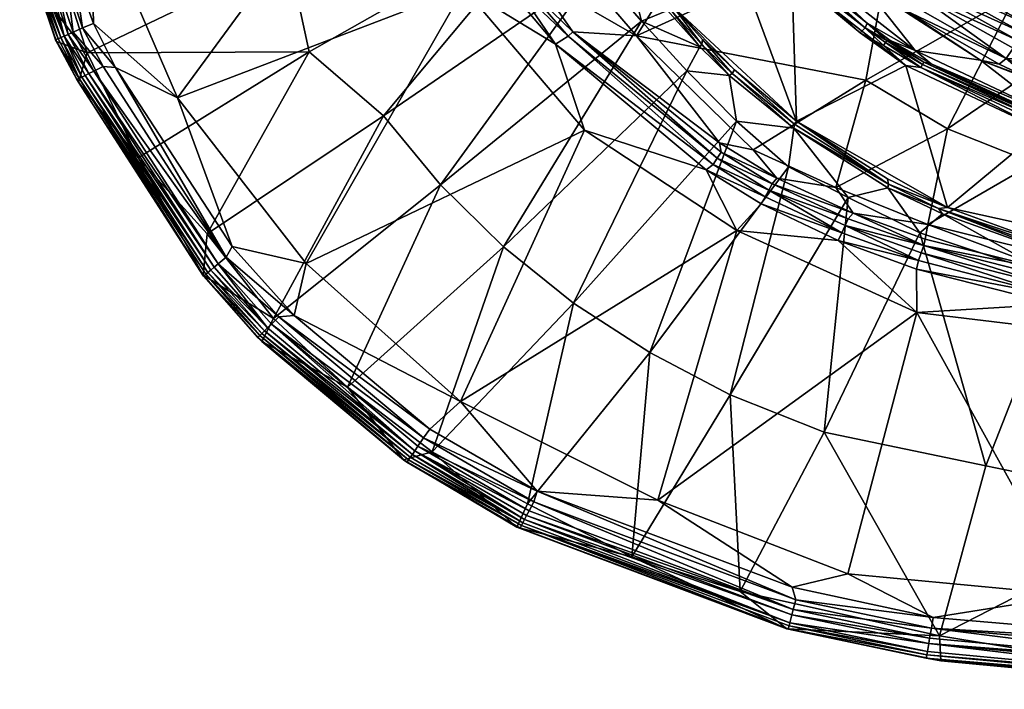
# Model space of a CAD drawing. Header units: centimetres. Extents: x 2653.7 to 2713.8, y -2167.7 to -2127.6.
# Tile 1 of 42: x 2654.8 to 2667, y -2167.6 to -2159.2. Entities that reach past the tile are written whole.
import ezdxf

# ---------------------------------------------------------------- set-up
doc = ezdxf.new("R2010")
doc.units = ezdxf.units.CM
doc.layers.get('0').update_dxf_attribs({"true_color": 0x5890e1})

msp = doc.modelspace()

# ---------------------------------------------------------------- meshes
at = {"color": 213, "true_color": 0xe158c7}
mesh = msp.add_polyface(dxfattribs=at)
corners = [(2663.25, -2157.275, -83.345), (2664.443, -2160.5, -83.34), (2662.913, -2159.084, -83.34), (2664.074, -2157.578, -79.444), (2664.526, -2158.533, -82.825), (2663.407, -2157.127, -82.866), (2664.479, -2158.704, -83.322), (2663.889, -2158.142, -83.34), (2663.912, -2158.036, -83.293), (2660.946, -2157.689, -72.961), (2662.455, -2159.441, -73.04), (2664.303, -2156.494, -76.037), (2662.879, -2159.113, -83.324), (2662.325, -2158.387, -83.325), (2662.046, -2157.879, -83.34), (2663.904, -2160.856, -72.831), (2665.305, -2159.988, -74.479), (2664.416, -2160.537, -83.323), (2663.642, -2159.906, -83.324), (2663.672, -2159.862, -83.341), (2664.385, -2158.696, -83.345), (2663.948, -2157.984, -83.206), (2663.267, -2159.545, -83.324), (2664.531, -2158.65, -83.253), (2663.625, -2157.67, -83.293), (2663.652, -2157.651, -83.253), (2663.697, -2160.497, -82.72), (2663.607, -2159.931, -83.296), (2664.408, -2160.585, -83.292), (2663.587, -2157.76, -83.34), (2663.591, -2157.695, -83.322), (2663.08, -2159.872, -82.802), (2663.273, -2159.486, -83.34), (2663.485, -2160.767, -72.65), (2661.665, -2159.388, -72.562), (2663.242, -2159.576, -83.298), (2662.517, -2159.257, -82.804), (2662.314, -2158.443, -83.298), (2661.962, -2158.617, -82.726), (2661.775, -2157.375, -83.34), (2662.839, -2159.125, -83.299), (2663.505, -2160.885, -72.575), (2662.027, -2157.934, -83.325), (2661.604, -2159.445, -72.506), (2663.458, -2160.959, -72.512), (2663.647, -2157.604, -83.209)]
mesh.append_faces([[corners[k] for k in face] for face in [(0, 1, 2), (3, 4, 5), (6, 7, 8), (9, 10, 11), (12, 13, 14), (10, 15, 16), (17, 18, 19), (14, 2, 12), (0, 20, 1), (5, 4, 21), (22, 12, 2), (23, 8, 21), (24, 25, 8), (26, 27, 28), (29, 20, 0), (30, 24, 8), (26, 31, 27), (18, 22, 32), (33, 10, 34), (21, 8, 25), (27, 31, 35), (31, 36, 35), (15, 10, 33), (29, 7, 20), (8, 7, 30), (37, 36, 38), (27, 35, 22), (12, 22, 35), (14, 39, 2), (40, 36, 37), (36, 40, 35), (2, 32, 22), (2, 1, 19), (34, 41, 33), (22, 18, 27), (28, 27, 18), (40, 37, 13), (42, 13, 37), (34, 43, 44), (13, 12, 40), (35, 40, 12), (2, 19, 32), (32, 19, 18), (7, 29, 30), (25, 45, 21)]], dxfattribs={"color": 213})
mesh = msp.add_polyface(dxfattribs=at)
corners = [(2665.675, -2157.973, -76.146), (2662.455, -2159.441, -73.04), (2665.305, -2159.988, -74.479), (2664.074, -2157.578, -79.444), (2665.261, -2158.795, -79.506), (2664.526, -2158.533, -82.825), (2664.385, -2158.696, -83.345), (2665.802, -2159.808, -83.345), (2664.443, -2160.5, -83.34), (2665.474, -2158.768, -78.79), (2664.434, -2157.768, -78.723), (2664.553, -2157.675, -78.541), (2665.58, -2158.657, -78.609), (2665.888, -2158.294, -78.386), (2664.919, -2157.375, -78.317), (2665.099, -2157.223, -78.314), (2664.636, -2157.608, -78.456), (2664.723, -2157.537, -78.393), (2665.725, -2158.491, -78.46), (2665.915, -2159.621, -82.834), (2664.479, -2158.704, -83.322), (2665.235, -2159.403, -83.34), (2665.803, -2158.398, -78.414), (2664.303, -2156.494, -76.037), (2665.297, -2159.342, -83.293), (2664.39, -2157.865, -78.943), (2665.319, -2159.281, -83.206), (2663.889, -2158.142, -83.34), (2665.388, -2158.826, -78.994), (2663.642, -2159.906, -83.324), (2664.416, -2160.537, -83.323), (2664.408, -2160.585, -83.292), (2664.816, -2157.46, -78.346), (2664.542, -2158.63, -83.209), (2663.948, -2157.984, -83.206), (2665.78, -2159.117, -79.043), (2664.531, -2158.65, -83.253), (2664.093, -2157.355, -78.71), (2663.912, -2158.036, -83.293), (2664.508, -2158.674, -83.293), (2665.524, -2159.558, -83.322), (2665.651, -2158.577, -78.524), (2665.606, -2159.496, -83.209), (2665.566, -2159.496, -83.253), (2665.548, -2159.523, -83.293), (2663.672, -2159.862, -83.341)]
mesh.append_faces([[corners[k] for k in face] for face in [(0, 1, 2), (3, 4, 5), (6, 7, 8), (9, 10, 11), (11, 12, 9), (13, 14, 15), (16, 17, 18), (4, 19, 5), (6, 20, 21), (22, 18, 17), (23, 1, 0), (24, 21, 20), (25, 4, 3), (26, 5, 19), (27, 20, 6), (10, 9, 28), (29, 30, 31), (22, 32, 14), (5, 33, 34), (33, 5, 26), (35, 28, 9), (36, 26, 24), (28, 25, 10), (37, 10, 25), (38, 36, 39), (24, 39, 36), (21, 40, 7), (6, 21, 7), (28, 35, 4), (25, 28, 4), (16, 41, 12), (14, 13, 22), (42, 43, 26), (12, 11, 16), (24, 26, 43), (40, 21, 24), (24, 44, 40), (18, 41, 16), (17, 32, 22), (26, 36, 33), (34, 33, 36), (45, 8, 30), (38, 39, 20), (20, 39, 24), (43, 44, 24)]], dxfattribs={"color": 213})
mesh = msp.add_polyface(dxfattribs=at)
corners = [(2656.754, -2160.209, -71.385), (2658.35, -2162.266, -71.397), (2660.309, -2158.849, -72.302), (2655.633, -2159.65, -72.467), (2658.388, -2159.639, -77.221), (2656.266, -2160.953, -72.314), (2659.168, -2156.92, -72.288), (2661.962, -2158.617, -82.726), (2660.021, -2161.288, -77.778), (2659.313, -2160.431, -77.782), (2662.517, -2159.257, -82.804), (2658.134, -2158.451, -77.787), (2661.403, -2157.928, -82.571), (2657.358, -2162.188, -71.295), (2655.829, -2159.82, -71.3), (2655.714, -2159.877, -71.355), (2661.808, -2160.61, -72.281), (2657.121, -2161.896, -72.668), (2661.035, -2156.955, -82.728), (2659.994, -2156.692, -72.617), (2661.192, -2158.712, -72.624), (2660.946, -2157.689, -72.961), (2662.455, -2159.441, -73.04), (2655.256, -2158.468, -72.678), (2655.985, -2159.832, -71.282), (2655.671, -2157.707, -71.391), (2661.447, -2159.544, -72.419), (2660.803, -2162.059, -77.773), (2660.97, -2158.835, -72.459), (2661.604, -2159.445, -72.506), (2663.407, -2161.037, -72.458), (2657.706, -2157.402, -77.787), (2663.08, -2159.872, -82.802), (2661.039, -2158.783, -72.504), (2659.758, -2156.762, -72.458), (2662.325, -2158.387, -83.325), (2662.027, -2157.934, -83.325), (2662.046, -2157.879, -83.34), (2661.665, -2159.388, -72.562), (2657.434, -2162.055, -71.277), (2661.695, -2157.405, -83.298), (2661.999, -2157.965, -83.298), (2659.908, -2156.698, -72.554), (2662.314, -2158.443, -83.298), (2657.26, -2162.27, -71.35), (2655.654, -2159.907, -71.402), (2661.775, -2157.375, -83.34), (2660.874, -2158.856, -72.422), (2659.718, -2156.887, -72.421), (2657.208, -2162.312, -71.396), (2655.605, -2159.931, -71.457)]
mesh.append_faces([[corners[k] for k in face] for face in [(0, 1, 2), (3, 4, 5), (0, 2, 6), (7, 8, 9), (10, 8, 7), (3, 11, 4), (11, 12, 4), (13, 14, 15), (1, 16, 2), (17, 5, 4), (18, 12, 11), (19, 20, 21), (20, 22, 21), (23, 11, 3), (24, 14, 13), (25, 0, 6), (2, 16, 26), (10, 27, 8), (4, 12, 9), (17, 4, 9), (28, 26, 29), (29, 26, 30), (23, 31, 11), (10, 32, 27), (29, 33, 28), (34, 28, 33), (7, 9, 12), (35, 36, 37), (38, 22, 20), (24, 39, 0), (12, 40, 41), (41, 7, 12), (20, 33, 38), (42, 33, 20), (41, 43, 7), (44, 15, 45), (46, 37, 36), (47, 48, 2), (47, 2, 26), (40, 36, 41), (43, 41, 36), (29, 38, 33), (47, 28, 34), (26, 28, 47), (49, 45, 50)]], dxfattribs={"color": 213})
mesh = msp.add_polyface(dxfattribs=at)
corners = [(2665.261, -2158.795, -79.506), (2666.727, -2159.742, -79.645), (2665.915, -2159.621, -82.834), (2665.929, -2158.915, -78.641), (2667.134, -2159.593, -78.781), (2667.047, -2159.722, -78.962), (2665.828, -2159.031, -78.822), (2665.675, -2157.973, -76.146), (2665.305, -2159.988, -74.479), (2667.17, -2158.924, -76.322), (2666.22, -2158.536, -78.419), (2666.036, -2158.109, -78.385), (2667.466, -2158.955, -78.562), (2667.364, -2159.17, -78.561), (2667.861, -2156.756, -77.911), (2666.646, -2157.993, -78.6), (2667.213, -2157.06, -79.259), (2668.119, -2158.728, -78.815), (2667.303, -2159.292, -78.588), (2667.246, -2159.399, -78.634), (2666.067, -2158.741, -78.493), (2665.998, -2158.831, -78.556), (2665.099, -2157.223, -78.314), (2665.888, -2158.294, -78.386), (2665.468, -2156.967, -78.484), (2667.854, -2158.887, -78.664), (2665.78, -2159.117, -79.043), (2665.58, -2158.657, -78.609), (2665.725, -2158.491, -78.46), (2666.485, -2158.161, -78.475), (2667.19, -2159.499, -78.697), (2666.141, -2158.645, -78.447), (2665.803, -2158.398, -78.414), (2667.565, -2159.546, -78.677), (2665.474, -2158.768, -78.79), (2667.619, -2159.435, -78.631), (2668.214, -2159.509, -78.685), (2665.651, -2158.577, -78.524), (2665.319, -2159.281, -83.206), (2665.606, -2159.496, -83.209), (2668.293, -2159.283, -78.687), (2664.991, -2156.751, -78.354)]
mesh.append_faces([[corners[k] for k in face] for face in [(0, 1, 2), (3, 4, 5), (5, 6, 3), (7, 8, 9), (10, 11, 12), (12, 13, 10), (14, 7, 9), (15, 16, 17), (18, 19, 20), (21, 20, 19), (22, 11, 23), (15, 24, 16), (25, 12, 11), (26, 6, 5), (27, 3, 6), (28, 20, 21), (29, 11, 22), (11, 29, 25), (30, 4, 3), (1, 0, 26), (31, 10, 13), (20, 28, 32), (25, 15, 17), (33, 19, 18), (6, 34, 27), (34, 6, 26), (13, 18, 31), (35, 13, 36), (3, 27, 37), (31, 32, 23), (38, 2, 39), (37, 21, 3), (3, 21, 30), (13, 12, 40), (24, 29, 41), (24, 15, 29), (25, 29, 15), (23, 10, 31), (10, 23, 11), (19, 30, 21), (32, 31, 20), (20, 31, 18), (21, 37, 28), (18, 35, 33), (35, 18, 13)]], dxfattribs={"color": 213})
mesh = msp.add_polyface(dxfattribs=at)
corners = [(2654.793, -2157.141, -72.558), (2657.706, -2157.402, -77.787), (2655.256, -2158.468, -72.678), (2657.167, -2162.347, -71.451), (2655.605, -2159.931, -71.457), (2655.565, -2159.951, -71.52), (2655.533, -2159.967, -71.593), (2655.503, -2159.982, -71.729), (2657.078, -2162.421, -71.721), (2655.03, -2158.868, -71.878), (2655.251, -2159.51, -71.865), (2655.24, -2159.49, -71.731), (2655.27, -2159.477, -71.594), (2655.064, -2158.857, -71.595), (2655.033, -2158.87, -71.732), (2655.097, -2158.844, -71.522), (2655.303, -2159.462, -71.521), (2655.345, -2159.443, -71.458), (2655.456, -2159.394, -71.356), (2655.714, -2159.877, -71.355), (2655.829, -2159.82, -71.3), (2655.574, -2159.342, -71.301), (2655.712, -2159.287, -71.284), (2655.471, -2158.619, -71.285), (2655.633, -2159.65, -72.467), (2656.266, -2160.953, -72.314), (2655.522, -2160.016, -71.87), (2655.19, -2158.807, -71.405), (2655.14, -2158.827, -71.459), (2655.373, -2158.736, -71.303), (2655.252, -2158.783, -71.357), (2655.395, -2159.421, -71.403), (2655.654, -2159.907, -71.402), (2656.754, -2160.209, -71.385), (2655.671, -2157.707, -71.391), (2657.072, -2162.409, -71.866), (2657.132, -2162.376, -71.513), (2655.985, -2159.832, -71.282)]
mesh.append_faces([[corners[k] for k in face] for face in [(0, 1, 2), (3, 4, 5), (6, 7, 8), (9, 10, 11), (12, 13, 14), (15, 16, 17), (18, 19, 20), (5, 4, 17), (21, 22, 23), (24, 25, 26), (7, 11, 10), (17, 16, 5), (11, 7, 6), (27, 28, 17), (29, 30, 18), (0, 2, 9), (9, 2, 24), (17, 31, 27), (32, 31, 17), (14, 11, 12), (6, 12, 11), (24, 10, 9), (10, 24, 26), (11, 14, 9), (33, 34, 22), (22, 34, 23), (7, 26, 35), (10, 26, 7), (31, 32, 19), (16, 15, 13), (36, 5, 6), (6, 5, 16), (30, 27, 31), (18, 21, 29), (23, 29, 21), (31, 18, 30), (19, 18, 31), (13, 12, 16), (16, 12, 6), (21, 20, 37), (20, 21, 18), (37, 33, 22), (37, 22, 21), (17, 28, 15), (17, 4, 32)]], dxfattribs={"color": 213})
mesh = msp.add_polyface(dxfattribs=at)
corners = [(2666.727, -2159.742, -79.645), (2667.596, -2160.417, -82.891), (2665.915, -2159.621, -82.834), (2665.802, -2159.808, -83.345), (2667.487, -2160.603, -83.345), (2666.316, -2161.572, -83.34), (2667.17, -2158.924, -76.322), (2665.305, -2159.988, -74.479), (2666.317, -2160.592, -74.45), (2667.946, -2160.09, -79.084), (2667.377, -2159.876, -79.004), (2667.46, -2159.744, -78.824), (2668.334, -2160.368, -79.803), (2665.986, -2159.832, -83.322), (2667.437, -2160.51, -83.322), (2666.116, -2159.786, -83.206), (2667.474, -2160.421, -83.209), (2667.849, -2159.553, -76.136), (2667.39, -2161.021, -74.436), (2667.047, -2159.722, -78.962), (2666.958, -2159.791, -79.164), (2665.78, -2159.117, -79.043), (2667.918, -2160.186, -79.294), (2667.337, -2159.967, -79.226), (2667.96, -2160.597, -83.209), (2665.606, -2159.496, -83.209), (2665.524, -2159.558, -83.322), (2667.513, -2159.648, -78.739), (2668.071, -2159.854, -78.819), (2666.024, -2159.767, -83.253), (2665.566, -2159.496, -83.253), (2666.007, -2159.796, -83.293), (2667.463, -2160.439, -83.253), (2667.134, -2159.593, -78.781), (2667.19, -2159.499, -78.697), (2667.981, -2160.626, -83.253), (2667.912, -2160.732, -83.34), (2667.246, -2159.399, -78.634), (2667.565, -2159.546, -78.677), (2668.118, -2159.749, -78.757), (2667.959, -2160.698, -83.322), (2667.451, -2160.47, -83.293), (2665.548, -2159.523, -83.293), (2667.971, -2160.658, -83.293)]
mesh.append_faces([[corners[k] for k in face] for face in [(0, 1, 2), (3, 4, 5), (6, 7, 8), (9, 10, 11), (0, 12, 1), (13, 14, 4), (4, 3, 13), (15, 1, 16), (8, 17, 6), (15, 2, 1), (17, 8, 18), (19, 20, 21), (22, 23, 10), (1, 24, 16), (25, 2, 15), (26, 13, 3), (11, 27, 28), (0, 21, 20), (23, 12, 0), (29, 30, 25), (31, 29, 32), (30, 29, 31), (33, 34, 27), (35, 32, 16), (16, 32, 29), (36, 4, 14), (23, 20, 19), (20, 23, 0), (11, 10, 19), (19, 10, 23), (37, 38, 27), (27, 38, 39), (19, 33, 11), (27, 11, 33), (40, 14, 41), (41, 14, 13), (13, 26, 42), (27, 34, 37), (42, 31, 13), (13, 31, 41), (43, 41, 32), (32, 41, 31), (31, 42, 30), (25, 15, 29), (29, 15, 16)]], dxfattribs={"color": 213})
mesh = msp.add_polyface(dxfattribs=at)
corners = [(2663.697, -2160.497, -82.72), (2661.674, -2162.756, -77.766), (2663.08, -2159.872, -82.802), (2665.802, -2159.808, -83.345), (2666.316, -2161.572, -83.34), (2664.443, -2160.5, -83.34), (2664.932, -2161.324, -72.924), (2666.317, -2160.592, -74.45), (2665.305, -2159.988, -74.479), (2663.407, -2161.037, -72.458), (2663.458, -2160.959, -72.512), (2661.604, -2159.445, -72.506), (2665.006, -2161.884, -72.457), (2665.045, -2161.793, -72.517), (2664.099, -2161.354, -72.514), (2663.904, -2160.856, -72.831), (2665.959, -2162.229, -72.457), (2661.808, -2160.61, -72.281), (2663.321, -2161.103, -72.413), (2661.447, -2159.544, -72.419), (2664.408, -2160.585, -83.292), (2664.416, -2160.537, -83.323), (2665.587, -2161.282, -83.322), (2664.196, -2161.206, -72.66), (2664.053, -2161.438, -72.458), (2663.699, -2161.855, -72.29), (2666.073, -2161.78, -72.915), (2665.145, -2161.64, -72.675), (2665.577, -2161.326, -83.291), (2664.342, -2161.066, -82.607), (2662.622, -2163.372, -77.759), (2664.142, -2161.275, -72.58), (2665.082, -2161.709, -72.588), (2666.022, -2162.043, -72.597), (2663.505, -2160.885, -72.575), (2665.574, -2161.213, -83.34), (2665.086, -2161.448, -82.715), (2663.485, -2160.767, -72.65), (2665.975, -2161.885, -82.711), (2664.002, -2161.525, -72.413), (2664.961, -2161.98, -72.407), (2661.665, -2159.388, -72.562)]
mesh.append_faces([[corners[k] for k in face] for face in [(0, 1, 2), (3, 4, 5), (6, 7, 8), (9, 10, 11), (12, 13, 14), (8, 15, 6), (13, 12, 16), (17, 18, 19), (20, 21, 22), (14, 10, 9), (15, 23, 6), (9, 24, 14), (17, 25, 18), (26, 6, 27), (23, 27, 6), (22, 28, 20), (29, 30, 0), (14, 24, 12), (31, 32, 27), (27, 32, 33), (27, 23, 31), (34, 31, 23), (4, 35, 5), (0, 20, 29), (20, 36, 29), (15, 37, 23), (20, 28, 36), (28, 38, 36), (25, 39, 18), (39, 25, 40), (23, 37, 34), (18, 9, 19), (24, 9, 18), (5, 35, 22), (32, 31, 14), (10, 14, 31), (22, 21, 5), (39, 40, 12), (16, 12, 40), (33, 32, 13), (14, 13, 32), (18, 39, 24), (12, 24, 39), (31, 34, 10), (10, 34, 41)]], dxfattribs={"color": 213})
mesh = msp.add_polyface(dxfattribs=at)
corners = [(2659.624, -2164.702, -71.576), (2657.775, -2163.16, -71.583), (2657.751, -2163.185, -71.718), (2657.078, -2162.421, -71.721), (2657.104, -2162.399, -71.586), (2655.533, -2159.967, -71.593), (2659.811, -2164.429, -71.292), (2658.011, -2162.929, -71.294), (2657.92, -2163.019, -71.348), (2655.654, -2159.907, -71.402), (2657.208, -2162.312, -71.396), (2657.26, -2162.27, -71.35), (2657.121, -2161.896, -72.668), (2659.313, -2160.431, -77.782), (2657.947, -2162.949, -72.541), (2657.872, -2163.065, -71.394), (2655.522, -2160.016, -71.87), (2656.266, -2160.953, -72.314), (2657.072, -2162.409, -71.866), (2658.865, -2163.802, -72.536), (2659.56, -2164.703, -71.849), (2657.802, -2163.233, -71.858), (2660.021, -2161.288, -77.778), (2657.358, -2162.188, -71.295), (2657.434, -2162.055, -71.277), (2655.985, -2159.832, -71.282), (2659.671, -2164.634, -71.443), (2657.833, -2163.103, -71.449), (2657.801, -2163.135, -71.51), (2657.132, -2162.376, -71.513), (2658.203, -2162.911, -71.276), (2659.888, -2164.323, -71.274), (2659.604, -2164.731, -71.709), (2655.503, -2159.982, -71.729), (2655.565, -2159.951, -71.52), (2657.167, -2162.347, -71.451), (2658.35, -2162.266, -71.397), (2656.754, -2160.209, -71.385), (2655.714, -2159.877, -71.355), (2660.269, -2163.98, -71.379), (2659.702, -2164.589, -71.39), (2659.645, -2164.671, -71.504), (2655.605, -2159.931, -71.457)]
mesh.append_faces([[corners[k] for k in face] for face in [(0, 1, 2), (3, 4, 5), (6, 7, 8), (9, 10, 11), (12, 13, 14), (3, 2, 1), (11, 10, 15), (1, 4, 3), (16, 17, 18), (19, 20, 21), (19, 14, 22), (23, 24, 25), (11, 8, 7), (26, 27, 28), (29, 28, 27), (18, 17, 12), (14, 18, 12), (19, 21, 14), (14, 21, 18), (23, 7, 30), (31, 30, 7), (21, 20, 32), (18, 3, 33), (2, 3, 18), (34, 29, 35), (27, 35, 29), (24, 36, 37), (30, 24, 23), (18, 21, 2), (32, 2, 21), (7, 23, 11), (38, 11, 23), (30, 39, 36), (36, 24, 30), (8, 15, 40), (15, 8, 11), (4, 1, 28), (41, 28, 1), (28, 29, 4), (5, 4, 29), (35, 27, 15), (40, 15, 27), (42, 35, 10), (15, 10, 35)]], dxfattribs={"color": 213})
mesh = msp.add_polyface(dxfattribs=at)
corners = [(2660.021, -2161.288, -77.778), (2657.947, -2162.949, -72.541), (2659.313, -2160.431, -77.782), (2660.269, -2163.98, -71.379), (2663.699, -2161.855, -72.29), (2661.808, -2160.61, -72.281), (2658.35, -2162.266, -71.397), (2659.918, -2164.602, -72.531), (2658.865, -2163.802, -72.536), (2660.803, -2162.059, -77.773), (2657.751, -2163.185, -71.718), (2659.604, -2164.731, -71.709), (2659.624, -2164.702, -71.576), (2661.026, -2165.517, -71.571), (2661.009, -2165.55, -71.703), (2664.34, -2166.801, -71.692), (2661.674, -2162.756, -77.766), (2661.1, -2165.25, -72.647), (2663.08, -2159.872, -82.802), (2659.739, -2164.534, -71.345), (2661.121, -2165.336, -71.343), (2661.179, -2165.224, -71.291), (2658.011, -2162.929, -71.294), (2659.811, -2164.429, -71.292), (2659.888, -2164.323, -71.274), (2657.833, -2163.103, -71.449), (2659.671, -2164.634, -71.443), (2659.702, -2164.589, -71.39), (2661.065, -2165.443, -71.441), (2662.396, -2165.906, -72.519), (2662.622, -2163.372, -77.759), (2661.043, -2165.484, -71.501), (2664.36, -2166.724, -71.493), (2661.221, -2165.09, -71.275), (2660.969, -2165.537, -71.847), (2659.56, -2164.703, -71.849), (2657.92, -2163.019, -71.348), (2662.719, -2165.203, -71.396), (2664.322, -2166.801, -71.834), (2658.203, -2162.911, -71.276), (2659.645, -2164.671, -71.504), (2657.775, -2163.16, -71.583), (2661.09, -2165.395, -71.388), (2657.801, -2163.135, -71.51), (2664.386, -2166.625, -71.385)]
mesh.append_faces([[corners[k] for k in face] for face in [(0, 1, 2), (3, 4, 5), (6, 3, 5), (7, 8, 9), (10, 11, 12), (13, 14, 15), (13, 12, 11), (7, 16, 17), (11, 14, 13), (9, 18, 16), (7, 9, 16), (19, 20, 21), (22, 23, 24), (25, 26, 27), (27, 26, 28), (29, 17, 30), (16, 30, 17), (9, 8, 0), (31, 28, 26), (32, 28, 31), (33, 24, 23), (34, 17, 29), (7, 17, 34), (23, 21, 33), (14, 11, 35), (36, 19, 23), (21, 23, 19), (37, 3, 33), (8, 7, 35), (35, 7, 34), (14, 34, 38), (35, 34, 14), (24, 3, 39), (3, 24, 33), (31, 40, 12), (41, 12, 40), (27, 42, 20), (32, 31, 13), (12, 13, 31), (20, 19, 27), (27, 19, 36), (43, 40, 26), (26, 40, 31), (28, 42, 27), (44, 42, 28)]], dxfattribs={"color": 213})
mesh = msp.add_polyface(dxfattribs=at)
corners = [(2663.744, -2166.335, -72.635), (2662.396, -2165.906, -72.519), (2663.62, -2163.896, -77.751), (2665.079, -2166.117, -71.356), (2665.938, -2162.872, -72.25), (2662.719, -2165.203, -71.396), (2662.622, -2163.372, -77.759), (2664.402, -2166.561, -71.342), (2664.434, -2166.439, -71.293), (2661.179, -2165.224, -71.291), (2664.342, -2161.066, -82.607), (2664.34, -2166.801, -71.692), (2664.351, -2166.761, -71.562), (2661.026, -2165.517, -71.571), (2661.121, -2165.336, -71.343), (2663.699, -2161.855, -72.29), (2666.054, -2167.163, -71.687), (2666.062, -2167.122, -71.559), (2664.786, -2164.358, -77.743), (2666.217, -2166.887, -72.673), (2666.096, -2166.916, -71.342), (2666.118, -2166.792, -71.294), (2665.086, -2161.448, -82.715), (2665.932, -2162.334, -72.406), (2664.961, -2161.98, -72.407), (2665.975, -2161.885, -82.711), (2664.322, -2166.801, -71.834), (2660.969, -2165.537, -71.847), (2663.697, -2160.497, -82.72), (2661.674, -2162.756, -77.766), (2664.386, -2166.625, -71.385), (2664.36, -2166.724, -71.493), (2666.085, -2166.982, -71.384), (2661.065, -2165.443, -71.441), (2666.068, -2167.083, -71.491), (2660.269, -2163.98, -71.379), (2666.234, -2167.195, -71.824), (2661.221, -2165.09, -71.275), (2666.14, -2166.658, -71.281), (2661.009, -2165.55, -71.703), (2664.387, -2166.284, -71.279), (2661.09, -2165.395, -71.388)]
mesh.append_faces([[corners[k] for k in face] for face in [(0, 1, 2), (3, 4, 5), (2, 1, 6), (7, 8, 9), (10, 2, 6), (11, 12, 13), (9, 14, 7), (4, 15, 5), (11, 16, 17), (0, 18, 19), (7, 20, 21), (17, 12, 11), (10, 22, 2), (23, 24, 4), (25, 18, 22), (0, 2, 18), (2, 22, 18), (26, 27, 1), (28, 6, 29), (21, 8, 7), (30, 31, 32), (33, 31, 30), (19, 26, 0), (26, 1, 0), (34, 32, 31), (5, 15, 35), (19, 36, 26), (37, 9, 8), (8, 21, 38), (24, 15, 4), (26, 11, 39), (16, 11, 26), (5, 37, 40), (26, 36, 16), (38, 40, 8), (8, 40, 37), (7, 14, 41), (34, 31, 12), (13, 12, 31), (30, 32, 20), (38, 3, 40), (3, 5, 40), (20, 7, 30), (41, 30, 7), (12, 17, 34)]], dxfattribs={"color": 213})
mesh = msp.add_polyface(dxfattribs=at)
corners = [(2667.487, -2160.603, -83.345), (2669.422, -2162.253, -83.345), (2666.316, -2161.572, -83.34), (2667.39, -2161.021, -74.436), (2666.073, -2161.78, -72.915), (2668.082, -2162.276, -72.95), (2667.913, -2162.15, -83.339), (2667.901, -2162.197, -83.32), (2666.205, -2161.584, -83.321), (2669.34, -2161.552, -74.404), (2667.589, -2162.652, -72.456), (2667.612, -2162.548, -72.527), (2665.992, -2162.132, -72.521), (2666.022, -2162.043, -72.597), (2666.317, -2160.592, -74.45), (2664.932, -2161.324, -72.924), (2665.045, -2161.793, -72.517), (2667.632, -2162.453, -72.612), (2668.313, -2162.578, -72.618), (2665.577, -2161.326, -83.291), (2665.587, -2161.282, -83.322), (2667.981, -2160.626, -83.253), (2668.456, -2160.733, -83.206), (2668.438, -2160.79, -83.293), (2667.572, -2162.345, -72.711), (2668.876, -2162.39, -83.339), (2667.868, -2162.23, -83.289), (2667.705, -2162.456, -82.785), (2666.256, -2161.649, -83.29), (2668.895, -2162.487, -83.285), (2667.912, -2160.732, -83.34), (2669.331, -2161.074, -83.34), (2665.145, -2161.64, -72.675), (2666.042, -2161.962, -72.683), (2668.297, -2162.675, -72.53), (2668.427, -2160.83, -83.322), (2667.959, -2160.698, -83.322), (2665.959, -2162.229, -72.457), (2665.932, -2162.334, -72.406), (2664.961, -2161.98, -72.407), (2665.574, -2161.213, -83.34), (2665.975, -2161.885, -82.711), (2667.971, -2160.658, -83.293), (2667.642, -2162.772, -72.397)]
mesh.append_faces([[corners[k] for k in face] for face in [(0, 1, 2), (3, 4, 5), (6, 7, 8), (9, 3, 5), (10, 11, 12), (8, 2, 6), (13, 12, 11), (14, 15, 4), (16, 12, 13), (14, 4, 3), (11, 17, 13), (18, 17, 11), (19, 20, 8), (21, 22, 23), (2, 8, 20), (24, 18, 5), (4, 24, 5), (7, 6, 25), (26, 27, 28), (27, 26, 29), (30, 31, 0), (4, 32, 33), (4, 33, 24), (11, 34, 18), (23, 35, 36), (10, 37, 38), (39, 38, 37), (8, 28, 19), (26, 28, 8), (30, 36, 35), (31, 30, 35), (20, 40, 2), (8, 7, 26), (29, 26, 7), (18, 24, 17), (13, 17, 24), (2, 1, 6), (12, 37, 10), (37, 12, 16), (28, 27, 41), (28, 41, 19), (36, 42, 23), (24, 33, 13), (13, 33, 32), (38, 43, 10)]], dxfattribs={"color": 213})
mesh = msp.add_polyface(dxfattribs=at)
corners = [(2667.879, -2166.38, -71.402), (2670.33, -2163.401, -72.301), (2665.938, -2162.872, -72.25), (2669.308, -2167.393, -72.2), (2666.217, -2166.887, -72.673), (2669.317, -2165.297, -77.71), (2667.705, -2162.456, -82.785), (2666.795, -2164.778, -78.073), (2665.975, -2161.885, -82.711), (2666.085, -2166.982, -71.384), (2670.045, -2167.458, -71.486), (2670.05, -2167.354, -71.382), (2666.118, -2166.792, -71.294), (2666.096, -2166.916, -71.342), (2670.053, -2167.288, -71.341), (2670.043, -2167.498, -71.553), (2666.062, -2167.122, -71.559), (2666.054, -2167.163, -71.687), (2667.642, -2162.772, -72.397), (2664.786, -2164.358, -77.743), (2669.359, -2162.713, -72.626), (2669.346, -2162.812, -72.534), (2670.195, -2162.893, -72.537), (2671.033, -2167.216, -71.296), (2669.827, -2162.773, -83.018), (2669.395, -2163.05, -72.393), (2668.418, -2162.917, -72.396), (2669.96, -2167.55, -71.808), (2666.234, -2167.195, -71.824), (2665.932, -2162.334, -72.406), (2669.333, -2162.923, -72.456), (2668.297, -2162.675, -72.53), (2670.041, -2167.543, -71.679), (2671.189, -2167.091, -71.285), (2665.079, -2166.117, -71.356), (2666.068, -2167.083, -71.491), (2668.313, -2162.578, -72.618), (2668.895, -2162.487, -83.285), (2669.894, -2162.659, -83.286), (2666.14, -2166.658, -71.281), (2668.278, -2162.782, -72.456), (2667.589, -2162.652, -72.456), (2667.612, -2162.548, -72.527), (2670.185, -2163.006, -72.456)]
mesh.append_faces([[corners[k] for k in face] for face in [(0, 1, 2), (3, 4, 5), (6, 7, 8), (9, 10, 11), (12, 13, 14), (15, 16, 17), (18, 2, 1), (19, 7, 4), (8, 7, 19), (20, 21, 22), (14, 23, 12), (24, 5, 6), (6, 5, 7), (5, 4, 7), (1, 25, 26), (3, 27, 28), (29, 2, 18), (30, 21, 31), (17, 32, 15), (12, 23, 33), (34, 0, 2), (10, 9, 35), (3, 28, 4), (36, 31, 21), (24, 37, 38), (33, 39, 12), (28, 27, 32), (26, 40, 41), (18, 1, 26), (32, 17, 28), (21, 20, 36), (0, 34, 39), (0, 39, 33), (42, 41, 40), (9, 11, 14), (16, 15, 10), (26, 25, 30), (30, 40, 26), (21, 30, 43), (14, 13, 9), (10, 35, 16), (31, 40, 30), (40, 31, 42), (41, 18, 26)]], dxfattribs={"color": 213})

doc.saveas('drawing.dxf')
